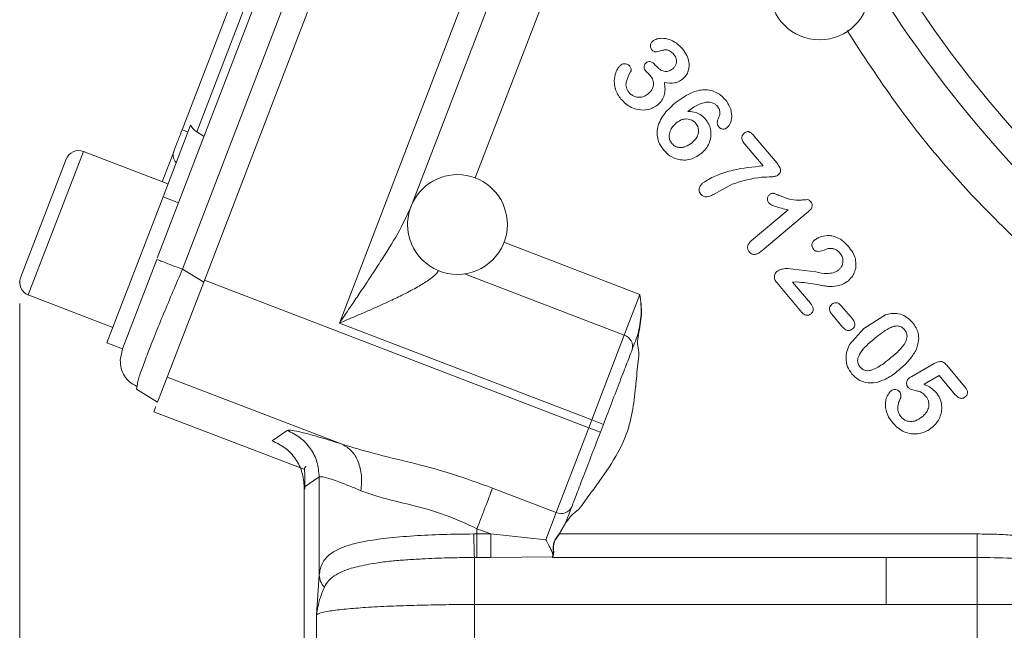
# Model space of a CAD drawing. Header units: inches. Extents: x 0.3 to 33.9, y 0.2 to 21.7.
# Tile 24 of 32: x 22.5 to 24.8, y 9 to 10.5. Entities that reach past the tile are written whole.
import ezdxf

# ---------------------------------------------------------------- set-up
doc = ezdxf.new("R2010")
doc.units = ezdxf.units.IN
doc.header["$MEASUREMENT"] = 0
doc.header["$PDSIZE"] = -1
doc.layers.add('SLD-0', color=7, linetype='Continuous', lineweight=15)
doc.styles.add('SLDTEXTSTYLE0', font='TXT', dxfattribs={"width": 0.75})
doc.dimstyles.new('SLDDIMSTYLE0', dxfattribs={"dimtxt": 0.25, "dimasz": 0.13, "dimexe": 0, "dimexo": 0.0625, "dimgap": 0.0625, "dimtad": 0, "dimtih": 1, "dimtoh": 1, "dimrnd": 1e-09, "dimzin": 12, "dimdsep": 46, "dimtxsty": 'SLDTEXTSTYLE0', "dimsah": 1, "dimcen": 0.09, "dimadec": 0, "dimazin": 3, "dimtfac": 1, "dimtofl": 0, "dimtmove": 0, "dimatfit": 3, "dimfxl": 1, "dimfrac": 2, "dimtolj": 1, "dimtzin": 12, "dimarcsym": 0})

# ---------------------------------------------------------------- blocks, each defined once
blk = doc.blocks.new('_D')
at = {"layer": 'SLD-0'}
for p, q in [((22.4592, 9.7837), (22.4592, 3.3353)), ((25.8195, 6.9982), (25.8195, 3.3353)), ((23.7526, 3.4971), (23.7018, 3.4971)), ((23.7018, 3.4971), (23.7018, 3.1003)), ((24.5261, 3.4971), (24.5769, 3.4971)), ((24.5769, 3.4971), (24.5769, 3.1003)), ((22.4592, 3.4603), (23.613, 3.4603)), ((25.8195, 3.4603), (24.6657, 3.4603)), ((23.7018, 3.1003), (23.7526, 3.1003)), ((24.5769, 3.1003), (24.5261, 3.1003))]:
    blk.add_line(p, q, dxfattribs=at)
for points in [[(22.4592, 3.4603), (22.5892, 3.4403), (22.5892, 3.4803)], [(25.8195, 3.4603), (25.6895, 3.4803), (25.6895, 3.4403)]]:
    blk.add_solid(points, dxfattribs=at)
at = {"layer": 'SLD-0', "char_height": 0.25, "attachment_point": 1, "style": 'SLDTEXTSTYLE0'}
for s, insert in [('3.36', (23.7145, 3.8702, 0.0039)), ('85.4', (23.8161, 3.4225, 0.0039))]:
    blk.add_mtext(s, dxfattribs=dict(at, insert=insert))

msp = doc.modelspace()

# ---------------------------------------------------------------- linework, layer by layer
at = {"color": 7, "linetype": 'Continuous', "lineweight": 15}
for p, q in [((22.7901, 9.8925), (23.3212, 11.2761)), ((22.8506, 9.8657), (23.3841, 11.2555)), ((22.9019, 9.8349), (23.4428, 11.2441)), ((23.2282, 9.7362), (23.7605, 11.1229)), ((22.8498, 10.2014), (23.1588, 11.0066)), ((22.885, 10.1963), (23.1884, 10.9869)), ((23.398, 10.0111), (23.7027, 10.805)), ((23.9879, 10.3572), (23.9913, 10.3533)), ((22.804, 10.0404), (22.8701, 10.2127)), ((22.8638, 10.1961), (22.8498, 10.2014)), ((22.9025, 10.1854), (22.885, 10.1963)), ((24.226, 10.1858), (24.2806, 10.1208)), ((24.247, 10.1143), (24.2031, 10.1666)), ((22.8158, 10.0712), (22.6123, 10.1493)), ((22.8018, 10.0765), (22.8295, 10.1486)), ((22.571, 10.1309), (22.4613, 9.8452)), ((24.1726, 10.0704), (24.1279, 10.0457)), ((22.6689, 9.6884), (22.804, 10.0404)), ((22.804, 10.0404), (22.8413, 10.026)), ((24.2186, 9.9339), (24.3075, 10.0085)), ((24.3565, 10.0044), (24.2447, 9.9106)), ((22.7062, 9.6741), (22.7889, 9.8894)), ((22.9019, 9.8349), (22.8506, 9.8657)), ((24.306, 9.8679), (24.3739, 9.8594)), ((22.9019, 9.8349), (22.791, 9.5462)), ((22.9036, 9.8393), (23.8278, 9.4845)), ((24.3401, 9.762), (24.2799, 9.8339)), ((24.3285, 9.8356), (24.3181, 9.8351)), ((24.3181, 9.8351), (24.3608, 9.7842)), ((22.4797, 9.8039), (22.6832, 9.7257)), ((23.9133, 9.7072), (23.9508, 9.8051)), ((24.4384, 9.7266), (24.4126, 9.7574)), ((24.436, 9.7771), (24.4619, 9.7463)), ((23.835, 9.5033), (23.2282, 9.7362)), ((24.4895, 9.7232), (24.5418, 9.7561)), ((24.4552, 9.6845), (24.4895, 9.7232)), ((22.6689, 9.6884), (22.7062, 9.6741)), ((23.835, 9.5033), (23.9133, 9.7072)), ((22.7011, 9.6474), (22.7063, 9.6741)), ((23.9484, 9.6663), (23.9481, 9.6578)), ((23.9481, 9.6578), (23.9444, 9.6244)), ((24.6045, 9.6077), (24.6582, 9.6387)), ((24.6886, 9.635), (24.7318, 9.5835)), ((22.8141, 9.6062), (23.2347, 9.4448)), ((24.6705, 9.61), (24.6342, 9.5889)), ((24.7094, 9.5637), (24.6705, 9.61)), ((22.7398, 9.577), (22.7421, 9.589)), ((22.791, 9.5462), (22.7398, 9.577)), ((22.7821, 9.5229), (22.7868, 9.5353)), ((22.7821, 9.5229), (23.1451, 9.3836)), ((23.8278, 9.4845), (23.835, 9.5033)), ((23.863, 9.4925), (23.835, 9.5033)), ((23.0666, 9.4532), (23.1026, 9.4779)), ((23.7495, 9.2806), (23.8278, 9.4845)), ((23.8278, 9.4845), (23.8558, 9.4738)), ((23.863, 9.4925), (23.8558, 9.4738)), ((23.8772, 9.3892), (23.8531, 9.355)), ((23.1435, 9.3413), (23.1795, 9.366)), ((23.1795, 9.366), (23.1795, 9.1294)), ((23.143, 9.3416), (23.143, 8.2608)), ((23.1435, 9.3413), (23.1435, 8.2647)), ((23.5966, 9.3393), (23.7495, 9.2806)), ((23.828, 9.3213), (23.8086, 9.2942)), ((23.8086, 9.2942), (23.803, 9.2874)), ((23.7244, 9.2151), (23.7495, 9.2806)), ((23.559, 9.2415), (23.5919, 9.2288)), ((23.559, 9.2415), (23.559, 9.2288)), ((23.7567, 9.2293), (23.7727, 9.2573)), ((23.7737, 9.2569), (23.7574, 9.2288)), ((23.559, 9.2288), (23.5515, 9.2288)), ((23.559, 9.2288), (23.5919, 9.2288)), ((23.5919, 9.2288), (23.7244, 9.2151)), ((23.7574, 9.2288), (24.7619, 9.2288)), ((23.5527, 9.1722), (23.559, 9.1722)), ((23.5919, 9.1722), (23.559, 9.1722)), ((23.5919, 9.1722), (23.7408, 9.1742)), ((23.7408, 9.1722), (23.7425, 9.1766)), ((23.7408, 9.1742), (23.7408, 9.1722)), ((24.7619, 9.1722), (23.7408, 9.1722)), ((23.7409, 9.1745), (23.7413, 9.1756)), ((23.7413, 9.1755), (23.7415, 9.1761)), ((23.1732, 9.0343), (23.1795, 9.1294)), ((23.5527, 9.0591), (24.7619, 9.0591)), ((23.5527, 8.2395), (23.5527, 9.0591)), ((24.7619, 8.2395), (24.7619, 9.0591)), ((23.1732, 8.2499), (23.1732, 9.0343))]:
    msp.add_line(p, q, dxfattribs=at)
at = {"color": 8, "linetype": 'Continuous', "lineweight": 15}
for p, q in [((23.7697, 10.6447), (23.555, 10.0855)), ((22.6123, 10.1493), (22.4797, 9.8039)), ((23.9508, 9.8051), (23.6235, 9.9307)), ((23.9133, 9.7072), (23.529, 9.8547)), ((24.5434, 9.0591), (24.5434, 9.1722))]:
    msp.add_line(p, q, dxfattribs=at)
at = {"color": 7, "linetype": 'Continuous', "lineweight": 15}
msp.add_circle((27.0695, 12.1533), 2.9563, dxfattribs=at)
for centre, radius, start, end in [((27.0695, 12.1533), 3.0148, 211.0232, 228.9899), ((24.3831, 10.5377), 0.12, 180, 0), ((22.6008, 10.1194), 0.032, 69, 159), ((22.8556, 10.1404), 0.0274, 162.5917, 222.2084), ((23.5121, 9.9735), 0.12, 0, 159.2706), ((23.5121, 9.9735), 0.12, 159.2706, 180), ((23.5121, 9.9735), 0.12, 180, 0), ((22.4912, 9.8337), 0.032, 159, 249), ((23.9048, 9.6802), 0.0283, 343.1171, 72.5963), ((23.7613, 9.3064), 0.0283, 245.4037, 334.8829)]:
    msp.add_arc(centre, radius, start, end, dxfattribs=at)
msp.add_ellipse((22.9079, 10.2358), major_axis=(0.0164, 0.0428), ratio=0.916331, start_param=2.44337, end_param=2.96706, dxfattribs=at)
for points, knots in [([(29.4396, 12.1533), (29.4396, 12.1527), (29.4396, 12.1469), (29.4395, 12.1254), (29.4387, 12.0786), (29.4354, 12.0041), (29.4289, 11.9249), (29.4204, 11.8513), (29.4118, 11.7905), (29.4017, 11.7303), (29.3901, 11.6705), (29.3758, 11.6058), (29.3583, 11.5365), (29.3393, 11.4701), (29.3184, 11.4041), (29.293, 11.3312), (29.2526, 11.228), (29.1986, 11.1093), (29.1348, 10.9892), (29.0742, 10.8883), (29.02, 10.8066), (28.9669, 10.7326), (28.9106, 10.66), (28.8502, 10.5884), (28.7942, 10.5271), (28.7477, 10.4793), (28.705, 10.4375), (28.6593, 10.3951), (28.603, 10.3458), (28.5408, 10.2949), (28.4803, 10.249), (28.4385, 10.2191), (28.4141, 10.2022), (28.4026, 10.1944), (28.3937, 10.1884), (28.3244, 10.1421), (28.2224, 10.0809), (28.1012, 10.0198), (28.0392, 9.9913), (28.008, 9.9776), (27.9923, 9.9709), (27.9844, 9.9676), (27.9804, 9.966), (27.9785, 9.9651), (27.9775, 9.9647), (27.977, 9.9645), (27.9767, 9.9644), (27.9766, 9.9644), (27.9766, 9.9643), (27.9765, 9.9643), (27.9765, 9.9643), (27.9765, 9.9643), (27.9765, 9.9643), (27.9765, 9.9643), (27.9765, 9.9643), (27.929, 9.9446), (27.8085, 9.8989), (27.6318, 9.8479), (27.4381, 9.8097), (27.2572, 9.7884), (27.0898, 9.7823), (26.9485, 9.7864), (26.8313, 9.7955), (26.7173, 9.81), (26.6125, 9.8283), (26.5108, 9.8506), (26.4061, 9.8781), (26.2876, 9.9155), (26.1657, 9.9616), (26.051, 10.0125), (25.953, 10.062), (25.8717, 10.1076), (25.8062, 10.1475), (25.7585, 10.1787), (25.7226, 10.2032), (25.6932, 10.224), (25.6626, 10.2464), (25.6309, 10.2704), (25.5982, 10.2961), (25.568, 10.3208), (25.5362, 10.3476), (25.5051, 10.3749), (25.4699, 10.4069), (25.4333, 10.4416), (25.3712, 10.5031), (25.2923, 10.5886), (25.2055, 10.6948), (25.1314, 10.796), (25.0636, 10.8987), (24.9988, 11.0085), (24.937, 11.1273), (24.8921, 11.2268), (24.86, 11.3061), (24.8377, 11.3651), (24.8136, 11.4351), (24.7903, 11.5107), (24.7707, 11.5834), (24.7587, 11.6333), (24.7523, 11.6623), (24.7493, 11.6759), (24.7471, 11.6864), (24.7375, 11.733), (24.7237, 11.8116), (24.7094, 11.927), (24.7011, 12.0397), (24.6985, 12.166), (24.7035, 12.2953), (24.7186, 12.449), (24.7457, 12.6113), (24.7876, 12.7802), (24.835, 12.9277), (24.8881, 13.0648), (24.9491, 13.1987), (25.022, 13.3356), (25.1029, 13.4668), (25.1863, 13.5849), (25.2828, 13.7063), (25.3773, 13.8105), (25.4691, 13.8996), (25.5395, 13.9625), (25.6094, 14.0202), (25.6813, 14.0747), (25.7616, 14.1307), (25.8519, 14.1878), (25.9505, 14.2431), (26.0563, 14.2956), (26.1842, 14.3512), (26.3397, 14.4069), (26.5202, 14.4561), (26.7044, 14.4913), (26.89, 14.5121), (27.069, 14.5187), (27.2493, 14.5127), (27.4341, 14.4928), (27.6226, 14.457), (27.8056, 14.4068), (27.953, 14.3533), (28.0676, 14.3034), (28.1504, 14.2632), (28.2294, 14.2208), (28.3086, 14.1741), (28.3909, 14.1206), (28.4806, 14.0565), (28.5716, 13.9842), (28.6615, 13.9049), (28.7558, 13.813), (28.8534, 13.7061), (28.9504, 13.5853), (29.0374, 13.4619), (29.1169, 13.3336), (29.1902, 13.1973), (29.2589, 13.0475), (29.3212, 12.8824), (29.3746, 12.6999), (29.4134, 12.5101), (29.4358, 12.3262), (29.4384, 12.2078), (29.4396, 12.1533)], [0, 0, 0, 0, 0.000119, 0.001163, 0.00435, 0.009551, 0.016209, 0.020369, 0.024495, 0.028588, 0.03267, 0.036787, 0.041963, 0.047069, 0.050725, 0.055915, 0.062639, 0.073073, 0.082211, 0.090055, 0.096783, 0.101985, 0.108441, 0.115297, 0.120886, 0.125168, 0.128752, 0.132941, 0.137735, 0.143839, 0.149148, 0.153055, 0.154207, 0.155142, 0.15586, 0.156363, 0.17196, 0.179802, 0.183734, 0.185703, 0.186688, 0.187181, 0.187427, 0.18755, 0.187612, 0.187643, 0.187658, 0.187666, 0.18767, 0.187672, 0.187673, 0.187673, 0.187673, 0.187673, 0.187674, 0.187674, 0.198047, 0.213652, 0.224703, 0.237839, 0.250349, 0.258441, 0.266345, 0.274063, 0.281594, 0.287795, 0.295071, 0.30342, 0.312844, 0.321339, 0.32872, 0.334988, 0.34014, 0.344178, 0.34648, 0.348906, 0.351456, 0.354128, 0.356925, 0.359844, 0.361989, 0.365313, 0.368184, 0.371578, 0.375497, 0.385808, 0.395024, 0.403146, 0.411093, 0.419856, 0.428851, 0.438078, 0.441865, 0.446107, 0.450805, 0.456779, 0.462077, 0.465979, 0.467131, 0.468066, 0.468786, 0.469291, 0.477664, 0.484877, 0.492732, 0.500461, 0.510336, 0.518807, 0.531614, 0.543478, 0.553885, 0.562839, 0.573114, 0.583539, 0.594118, 0.604183, 0.612676, 0.625387, 0.632522, 0.638483, 0.644407, 0.650798, 0.65668, 0.664143, 0.672343, 0.679475, 0.687966, 0.700451, 0.712765, 0.725645, 0.738245, 0.750398, 0.761744, 0.774608, 0.787852, 0.800402, 0.812831, 0.819461, 0.825602, 0.83139, 0.837537, 0.84414, 0.851191, 0.859759, 0.867567, 0.875371, 0.886317, 0.896726, 0.906602, 0.916745, 0.927148, 0.937813, 0.94996, 0.962715, 0.976106, 0.989011, 1, 1, 1, 1]), ([(23.9818, 10.4148), (23.9841, 10.4163), (23.9893, 10.4198), (24.0019, 10.4223), (24.0173, 10.4209), (24.0367, 10.4126), (24.0469, 10.4023), (24.0533, 10.3959)], [0, 0, 0, 0, 0.10142, 0.232787, 0.465497, 0.668795, 1, 1, 1, 1]), ([(23.979, 10.3947), (23.9782, 10.3959), (23.9765, 10.3985), (23.9759, 10.4034), (23.9766, 10.4081), (23.9789, 10.4121), (23.9808, 10.4138), (23.9818, 10.4148)], [0, 0, 0, 0, 0.194887, 0.399851, 0.654088, 0.819227, 1, 1, 1, 1]), ([(24.0533, 10.3959), (24.057, 10.3908), (24.0642, 10.3812), (24.0689, 10.3661), (24.0695, 10.3535), (24.0675, 10.3428), (24.0625, 10.3322), (24.0567, 10.3266), (24.0537, 10.3237)], [0, 0, 0, 0, 0.23292, 0.445073, 0.575609, 0.700529, 0.847836, 1, 1, 1, 1]), ([(23.9911, 10.3889), (23.9903, 10.3888), (23.9884, 10.3885), (23.9853, 10.3895), (23.982, 10.3915), (23.98, 10.3936), (23.979, 10.3947)], [0, 0, 0, 0, 0.1855246, 0.3866499, 0.6739431, 1, 1, 1, 1]), ([(24.0324, 10.3829), (24.03, 10.3855), (24.0262, 10.3896), (24.0193, 10.393), (24.0153, 10.3937), (24.0131, 10.3937), (24.0128, 10.3937), (24.0121, 10.3937), (24.0107, 10.3936), (24.0075, 10.3932), (24.0007, 10.3918), (23.995, 10.3901), (23.9911, 10.3889)], [0, 0, 0, 0, 0.23155, 0.366732, 0.495774, 0.50165, 0.507621, 0.519852, 0.545489, 0.601575, 0.733684, 1, 1, 1, 1]), ([(24.0302, 10.3484), (24.0319, 10.3501), (24.0352, 10.3533), (24.038, 10.3596), (24.0391, 10.3659), (24.0385, 10.3719), (24.0362, 10.3778), (24.0337, 10.3812), (24.0324, 10.3829)], [0, 0, 0, 0, 0.184075, 0.362639, 0.520661, 0.672527, 0.829006, 1, 1, 1, 1]), ([(23.9052, 10.2753), (23.9024, 10.279), (23.8969, 10.2862), (23.8934, 10.2947), (23.8921, 10.2988), (23.8921, 10.2988), (23.8921, 10.2988), (23.8921, 10.2989), (23.8921, 10.2989), (23.8921, 10.2989), (23.8921, 10.2989), (23.8921, 10.2989), (23.8921, 10.299), (23.892, 10.2992), (23.8919, 10.2996), (23.8917, 10.3003), (23.8913, 10.3018), (23.8906, 10.3047), (23.8895, 10.3105), (23.8887, 10.3222), (23.8914, 10.3365), (23.8971, 10.3491), (23.9019, 10.3544), (23.9036, 10.3563)], [0, 0, 0, 0, 0.158114, 0.306578, 0.306586, 0.306593, 0.306608, 0.306637, 0.306695, 0.306812, 0.307046, 0.307514, 0.30845, 0.31032, 0.314056, 0.321508, 0.336339, 0.365724, 0.42352, 0.53637, 0.760924, 0.9107, 1, 1, 1, 1]), ([(23.9269, 10.3541), (23.9257, 10.3552), (23.9236, 10.3575), (23.9188, 10.3599), (23.9135, 10.3607), (23.908, 10.3595), (23.9051, 10.3574), (23.9036, 10.3563)], [0, 0, 0, 0, 0.186259, 0.360507, 0.600163, 0.790507, 1, 1, 1, 1]), ([(23.9269, 10.3541), (23.9275, 10.3532), (23.9287, 10.3515), (23.9297, 10.3481), (23.93, 10.345), (23.9294, 10.3425), (23.9288, 10.3414), (23.9285, 10.3409)], [0, 0, 0, 0, 0.223462, 0.452536, 0.740364, 0.87133, 1, 1, 1, 1]), ([(23.9651, 10.3427), (23.9637, 10.3447), (23.9616, 10.3476), (23.9607, 10.3521), (23.9609, 10.3555), (23.9625, 10.3593), (23.9647, 10.3614), (23.9658, 10.3625)], [0, 0, 0, 0, 0.327446, 0.467464, 0.602518, 0.79058, 1, 1, 1, 1]), ([(23.9658, 10.3625), (23.9671, 10.3634), (23.9696, 10.3651), (23.9739, 10.3657), (23.9775, 10.3651), (23.9827, 10.3629), (23.9857, 10.3596), (23.9879, 10.3572)], [0, 0, 0, 0, 0.183693, 0.35443, 0.485889, 0.619687, 1, 1, 1, 1]), ([(23.9913, 10.3533), (23.9943, 10.3502), (23.9988, 10.3458), (24.0065, 10.3427), (24.0118, 10.3416), (24.0168, 10.3418), (24.0232, 10.3434), (24.0273, 10.3463), (24.0302, 10.3484)], [0, 0, 0, 0, 0.290216, 0.425829, 0.554297, 0.659058, 0.765414, 1, 1, 1, 1]), ([(23.9285, 10.3409), (23.9243, 10.3328), (23.919, 10.3228), (23.9169, 10.3094), (23.9179, 10.3028), (23.9205, 10.2966), (23.9232, 10.2931), (23.9246, 10.2912)], [0, 0, 0, 0, 0.502533, 0.626827, 0.750153, 0.869077, 1, 1, 1, 1]), ([(23.9754, 10.332), (23.974, 10.3335), (23.9721, 10.3357), (23.9697, 10.338), (23.9676, 10.34), (23.9662, 10.3415), (23.9651, 10.3427)], [0, 0, 0, 0, 0.40881, 0.585297, 0.675643, 1, 1, 1, 1]), ([(23.9707, 10.2879), (23.9739, 10.291), (23.9786, 10.2955), (23.9823, 10.3032), (23.9836, 10.3089), (23.9836, 10.3149), (23.9818, 10.3231), (23.978, 10.3284), (23.9754, 10.332)], [0, 0, 0, 0, 0.266547, 0.385146, 0.500089, 0.617652, 0.73657, 1, 1, 1, 1]), ([(24.0097, 10.3148), (24.0105, 10.3095), (24.012, 10.2994), (24.01, 10.2847), (24.0043, 10.2718), (23.9977, 10.2654), (23.9944, 10.2622)], [0, 0, 0, 0, 0.279769, 0.527163, 0.760161, 1, 1, 1, 1]), ([(24.0537, 10.3237), (24.0503, 10.3212), (24.0444, 10.3168), (24.0292, 10.3123), (24.0179, 10.3138), (24.0097, 10.3148)], [0, 0, 0, 0, 0.273701, 0.471636, 1, 1, 1, 1]), ([(23.9246, 10.2912), (23.9267, 10.2891), (23.9307, 10.2849), (23.9392, 10.2809), (23.9493, 10.2792), (23.9608, 10.281), (23.9674, 10.2856), (23.9707, 10.2879)], [0, 0, 0, 0, 0.169352, 0.339697, 0.536422, 0.765119, 1, 1, 1, 1]), ([(24.0338, 10.2643), (24.0459, 10.2734), (24.0664, 10.2889), (24.0966, 10.2981), (24.1176, 10.2975), (24.1324, 10.2929), (24.1457, 10.2848), (24.1528, 10.2772), (24.1565, 10.2733)], [0, 0, 0, 0, 0.326112, 0.552848, 0.666467, 0.776248, 0.883847, 1, 1, 1, 1]), ([(23.9944, 10.2622), (23.9907, 10.2595), (23.9834, 10.2541), (23.9674, 10.2487), (23.9488, 10.2484), (23.9307, 10.2545), (23.9164, 10.2634), (23.909, 10.2713), (23.9052, 10.2753)], [0, 0, 0, 0, 0.135402, 0.27064, 0.499547, 0.677854, 0.834903, 1, 1, 1, 1]), ([(24.0081, 10.1527), (24.0034, 10.1592), (23.9958, 10.17), (23.9916, 10.188), (23.9923, 10.2045), (23.9978, 10.2212), (24.0105, 10.2428), (24.0244, 10.2557), (24.0338, 10.2643)], [0, 0, 0, 0, 0.184889, 0.3032636, 0.4216413, 0.5638284, 0.7073023, 1, 1, 1, 1]), ([(24.1103, 10.268), (24.1038, 10.2662), (24.0877, 10.2617), (24.0743, 10.2516), (24.0664, 10.2456)], [0, 0, 0, 0, 0.405495, 1, 1, 1, 1]), ([(24.1372, 10.2585), (24.1355, 10.2602), (24.1319, 10.2636), (24.1251, 10.2666), (24.1178, 10.2683), (24.1128, 10.2681), (24.1103, 10.268)], [0, 0, 0, 0, 0.242754, 0.49871, 0.745763, 1, 1, 1, 1]), ([(24.1397, 10.229), (24.1406, 10.231), (24.1424, 10.2347), (24.1436, 10.242), (24.1426, 10.2506), (24.139, 10.2558), (24.1372, 10.2585)], [0, 0, 0, 0, 0.2016487, 0.3971386, 0.6961227, 1, 1, 1, 1]), ([(24.1565, 10.2733), (24.1605, 10.2677), (24.1689, 10.2561), (24.1724, 10.2384), (24.171, 10.2249), (24.1683, 10.217), (24.1647, 10.2106), (24.1617, 10.2076), (24.1602, 10.2062)], [0, 0, 0, 0, 0.27897, 0.579065, 0.704759, 0.829704, 0.918115, 1, 1, 1, 1]), ([(24.0664, 10.2456), (24.0731, 10.2451), (24.0843, 10.2443), (24.0989, 10.2369), (24.1053, 10.2301), (24.1087, 10.2266)], [0, 0, 0, 0, 0.41651, 0.700386, 1, 1, 1, 1]), ([(24.0278, 10.1682), (24.026, 10.1708), (24.0225, 10.1758), (24.0207, 10.1866), (24.023, 10.198), (24.0292, 10.2094), (24.0353, 10.2151), (24.0384, 10.2181)], [0, 0, 0, 0, 0.1635147, 0.3240953, 0.5594981, 0.7698246, 1, 1, 1, 1]), ([(24.0384, 10.2181), (24.0427, 10.2211), (24.0491, 10.2256), (24.0594, 10.2276), (24.0685, 10.2273), (24.0779, 10.2241), (24.083, 10.2191), (24.0853, 10.2169)], [0, 0, 0, 0, 0.295599, 0.445759, 0.593209, 0.815546, 1, 1, 1, 1]), ([(24.0853, 10.2169), (24.0865, 10.2152), (24.0889, 10.212), (24.0913, 10.2056), (24.0923, 10.1981), (24.0905, 10.1887), (24.0853, 10.1787), (24.0793, 10.1731), (24.0761, 10.1701)], [0, 0, 0, 0, 0.113763, 0.225391, 0.378926, 0.537674, 0.754711, 1, 1, 1, 1]), ([(24.1087, 10.2266), (24.1114, 10.2229), (24.1168, 10.2156), (24.1217, 10.201), (24.1222, 10.1849), (24.1175, 10.1689), (24.1098, 10.1552), (24.1022, 10.1479), (24.0983, 10.1443)], [0, 0, 0, 0, 0.148737, 0.292347, 0.495715, 0.660379, 0.828536, 1, 1, 1, 1]), ([(24.1407, 10.2081), (24.1399, 10.2093), (24.1382, 10.2117), (24.1367, 10.2167), (24.1367, 10.2228), (24.1387, 10.2269), (24.1397, 10.229)], [0, 0, 0, 0, 0.194846, 0.390507, 0.687745, 1, 1, 1, 1]), ([(24.1407, 10.2081), (24.1415, 10.2073), (24.1431, 10.2057), (24.146, 10.204), (24.1492, 10.2031), (24.1529, 10.203), (24.1568, 10.2038), (24.1591, 10.2054), (24.1602, 10.2062)], [0, 0, 0, 0, 0.158927, 0.308763, 0.458555, 0.617357, 0.808469, 1, 1, 1, 1]), ([(24.2031, 10.1666), (24.2009, 10.1694), (24.1978, 10.1734), (24.1959, 10.1795), (24.1957, 10.1831), (24.1964, 10.1861), (24.1981, 10.1896), (24.2003, 10.1917), (24.2018, 10.1932)], [0, 0, 0, 0, 0.352356, 0.492578, 0.617429, 0.705155, 0.795778, 1, 1, 1, 1]), ([(24.2018, 10.1932), (24.203, 10.1941), (24.2054, 10.1959), (24.2089, 10.197), (24.2116, 10.197), (24.2135, 10.1964), (24.2151, 10.1956), (24.2171, 10.1944), (24.2211, 10.1914), (24.224, 10.1881), (24.226, 10.1858)], [0, 0, 0, 0, 0.162984, 0.296343, 0.369407, 0.442186, 0.495777, 0.553417, 0.682166, 1, 1, 1, 1]), ([(24.0761, 10.1701), (24.0712, 10.1665), (24.0641, 10.1613), (24.053, 10.1587), (24.0444, 10.1586), (24.0351, 10.1611), (24.0302, 10.1658), (24.0278, 10.1682)], [0, 0, 0, 0, 0.333781, 0.482228, 0.627204, 0.812705, 1, 1, 1, 1]), ([(24.0983, 10.1443), (24.0913, 10.1395), (24.0798, 10.1315), (24.0604, 10.1279), (24.0418, 10.1294), (24.0229, 10.1374), (24.0129, 10.1478), (24.0081, 10.1527)], [0, 0, 0, 0, 0.247997, 0.411942, 0.572253, 0.799425, 1, 1, 1, 1]), ([(24.1024, 10.0736), (24.1081, 10.0774), (24.1187, 10.0845), (24.143, 10.0948), (24.1847, 10.1087), (24.2227, 10.1121), (24.247, 10.1143)], [0, 0, 0, 0, 0.135828, 0.250273, 0.520817, 1, 1, 1, 1]), ([(24.2806, 10.1208), (24.2832, 10.1175), (24.2868, 10.1129), (24.2891, 10.1061), (24.2892, 10.1023), (24.2883, 10.0993), (24.2865, 10.0959), (24.2843, 10.0939), (24.2828, 10.0924)], [0, 0, 0, 0, 0.383549, 0.527671, 0.650129, 0.728408, 0.810961, 1, 1, 1, 1]), ([(24.2828, 10.0924), (24.2819, 10.0918), (24.2799, 10.0905), (24.2749, 10.089), (24.2626, 10.0876), (24.2272, 10.0877), (24.1959, 10.0778), (24.1726, 10.0704)], [0, 0, 0, 0, 0.028645, 0.063717, 0.137778, 0.35762, 1, 1, 1, 1]), ([(24.097, 10.0468), (24.096, 10.0482), (24.094, 10.0509), (24.0928, 10.0557), (24.093, 10.0602), (24.0946, 10.0648), (24.0978, 10.0694), (24.1008, 10.0721), (24.1024, 10.0736)], [0, 0, 0, 0, 0.1690122, 0.3247419, 0.4642273, 0.6078522, 0.7887734, 1, 1, 1, 1]), ([(24.1279, 10.0457), (24.1249, 10.0442), (24.1197, 10.0416), (24.1127, 10.0398), (24.1075, 10.0401), (24.1036, 10.0413), (24.1, 10.0436), (24.098, 10.0457), (24.097, 10.0468)], [0, 0, 0, 0, 0.293474, 0.5125859, 0.6310647, 0.7470372, 0.867838, 1, 1, 1, 1]), ([(24.2604, 10.0259), (24.2595, 10.0271), (24.2579, 10.0296), (24.2574, 10.0338), (24.2577, 10.0374), (24.2587, 10.0404), (24.2602, 10.0432), (24.2617, 10.0446), (24.2625, 10.0454)], [0, 0, 0, 0, 0.204238, 0.411845, 0.566448, 0.711302, 0.853366, 1, 1, 1, 1]), ([(24.2625, 10.0454), (24.2634, 10.0461), (24.2652, 10.0474), (24.2683, 10.0486), (24.2706, 10.0487), (24.2719, 10.0485), (24.2723, 10.0484), (24.2731, 10.0483), (24.275, 10.0477), (24.2801, 10.046), (24.2845, 10.044), (24.2878, 10.0425)], [0, 0, 0, 0, 0.127788, 0.239602, 0.364013, 0.374775, 0.3861, 0.410456, 0.4661, 0.605655, 1, 1, 1, 1]), ([(24.2878, 10.0425), (24.2963, 10.039), (24.3127, 10.0322), (24.3344, 10.032), (24.3484, 10.0328), (24.3554, 10.0338), (24.3594, 10.0312), (24.3611, 10.0294), (24.362, 10.0284)], [0, 0, 0, 0, 0.353117, 0.686285, 0.820287, 0.905912, 0.946292, 1, 1, 1, 1]), ([(24.3075, 10.0085), (24.2969, 10.011), (24.2828, 10.0144), (24.2668, 10.0205), (24.2622, 10.0243), (24.2604, 10.0259)], [0, 0, 0, 0, 0.64904, 0.859477, 1, 1, 1, 1]), ([(24.3565, 10.0044), (24.3588, 10.0065), (24.362, 10.0096), (24.3645, 10.0147), (24.3653, 10.0181), (24.3653, 10.0211), (24.3646, 10.0246), (24.363, 10.0269), (24.362, 10.0284)], [0, 0, 0, 0, 0.333537, 0.476622, 0.611628, 0.707203, 0.801189, 1, 1, 1, 1]), ([(23.2282, 9.7362), (23.238, 9.7507), (23.2548, 9.7755), (23.2802, 9.8134), (23.3032, 9.8478), (23.3338, 9.895), (23.3684, 9.9489), (23.3886, 9.9914), (23.398, 10.0111)], [0, 0, 0, 0, 0.158564, 0.270482, 0.413182, 0.535109, 0.784593, 1, 1, 1, 1]), ([(24.3706, 9.9358), (24.3731, 9.9376), (24.3784, 9.9414), (24.3904, 9.946), (24.4044, 9.9476), (24.4198, 9.9446), (24.4365, 9.9372), (24.4462, 9.9272), (24.4522, 9.9209)], [0, 0, 0, 0, 0.101312, 0.210673, 0.416425, 0.549962, 0.719861, 1, 1, 1, 1]), ([(24.2139, 9.9074), (24.2126, 9.9093), (24.2106, 9.9121), (24.2097, 9.9165), (24.2097, 9.9199), (24.2105, 9.9236), (24.2131, 9.9287), (24.2164, 9.9318), (24.2186, 9.9339)], [0, 0, 0, 0, 0.225726, 0.330272, 0.435106, 0.564462, 0.698481, 1, 1, 1, 1]), ([(24.368, 9.9143), (24.3671, 9.9156), (24.3653, 9.9181), (24.3643, 9.9223), (24.3644, 9.9262), (24.3656, 9.9297), (24.3676, 9.933), (24.3696, 9.9348), (24.3706, 9.9358)], [0, 0, 0, 0, 0.193869, 0.375874, 0.525432, 0.672743, 0.828004, 1, 1, 1, 1]), ([(24.2447, 9.9106), (24.2421, 9.9085), (24.2373, 9.9048), (24.2303, 9.9018), (24.2248, 9.9013), (24.2206, 9.9022), (24.2169, 9.9043), (24.2149, 9.9063), (24.2139, 9.9074)], [0, 0, 0, 0, 0.2900895, 0.5157685, 0.6414947, 0.7570354, 0.8723013, 1, 1, 1, 1]), ([(24.4039, 9.9156), (24.3972, 9.9131), (24.3884, 9.9098), (24.378, 9.9085), (24.3739, 9.9096), (24.3708, 9.9114), (24.369, 9.9133), (24.368, 9.9143)], [0, 0, 0, 0, 0.559666, 0.727395, 0.794094, 0.890971, 1, 1, 1, 1]), ([(24.4039, 9.9156), (24.4066, 9.9158), (24.4119, 9.9161), (24.4195, 9.9143), (24.4265, 9.9106), (24.4301, 9.9068), (24.4319, 9.9049)], [0, 0, 0, 0, 0.260798, 0.501148, 0.741783, 1, 1, 1, 1]), ([(24.4319, 9.9049), (24.4339, 9.9022), (24.4376, 9.8969), (24.4394, 9.8884), (24.4391, 9.881), (24.4372, 9.8749), (24.4339, 9.8692), (24.4307, 9.8661), (24.429, 9.8645)], [0, 0, 0, 0, 0.218405, 0.428323, 0.565297, 0.704106, 0.848883, 1, 1, 1, 1]), ([(24.4522, 9.9209), (24.4559, 9.9161), (24.463, 9.9071), (24.4671, 9.8965), (24.469, 9.8915)], [0, 0, 0, 0, 0.531669, 1, 1, 1, 1]), ([(24.469, 9.8915), (24.47, 9.8849), (24.4717, 9.8734), (24.4672, 9.8582), (24.4609, 9.8467), (24.455, 9.8411), (24.4521, 9.8382)], [0, 0, 0, 0, 0.336198, 0.586627, 0.79411, 1, 1, 1, 1]), ([(24.2799, 9.8339), (24.2787, 9.8355), (24.2764, 9.8385), (24.2743, 9.844), (24.2742, 9.85), (24.276, 9.8561), (24.279, 9.8592), (24.2805, 9.8607)], [0, 0, 0, 0, 0.202475, 0.380629, 0.578568, 0.790776, 1, 1, 1, 1]), ([(24.2805, 9.8607), (24.2822, 9.8618), (24.2863, 9.8644), (24.295, 9.867), (24.3019, 9.8676), (24.306, 9.8679)], [0, 0, 0, 0, 0.2313574, 0.5387838, 1, 1, 1, 1]), ([(24.429, 9.8645), (24.427, 9.8631), (24.4228, 9.86), (24.4134, 9.8566), (24.3967, 9.8544), (24.3829, 9.8574), (24.3739, 9.8594)], [0, 0, 0, 0, 0.1302355, 0.2698339, 0.5201821, 1, 1, 1, 1]), ([(24.4521, 9.8382), (24.4479, 9.8352), (24.4395, 9.8291), (24.4228, 9.8248), (24.4068, 9.8239), (24.3894, 9.8265), (24.3643, 9.8313), (24.343, 9.8338), (24.3285, 9.8356)], [0, 0, 0, 0, 0.121564, 0.242412, 0.39884, 0.494383, 0.656652, 1, 1, 1, 1]), ([(23.9461, 9.709), (23.9495, 9.7249), (23.9562, 9.7566), (23.9526, 9.7889), (23.9508, 9.8051)], [0, 0, 0, 0, 0.498101, 1, 1, 1, 1]), ([(23.9508, 9.8051), (23.9529, 9.7889), (23.957, 9.7565), (23.9504, 9.7246), (23.9471, 9.7087)], [0, 0, 0, 0, 0.500459, 1, 1, 1, 1]), ([(24.3608, 9.7842), (24.3624, 9.7821), (24.3654, 9.7782), (24.3675, 9.7724), (24.3676, 9.7679), (24.3668, 9.7644), (24.365, 9.7613), (24.3633, 9.7596), (24.3623, 9.7587)], [0, 0, 0, 0, 0.279545, 0.504204, 0.629806, 0.748599, 0.869235, 1, 1, 1, 1]), ([(24.4126, 9.7574), (24.4107, 9.7599), (24.408, 9.7635), (24.4068, 9.7692), (24.407, 9.7735), (24.4086, 9.778), (24.411, 9.7803), (24.4123, 9.7816)], [0, 0, 0, 0, 0.342499, 0.4885, 0.628371, 0.809137, 1, 1, 1, 1]), ([(24.4123, 9.7816), (24.4138, 9.7827), (24.4168, 9.7848), (24.4218, 9.7855), (24.4258, 9.7848), (24.4309, 9.7826), (24.4339, 9.7794), (24.436, 9.7771)], [0, 0, 0, 0, 0.207215, 0.40045, 0.528208, 0.657368, 1, 1, 1, 1]), ([(24.3623, 9.7587), (24.3612, 9.7579), (24.3589, 9.7562), (24.3545, 9.755), (24.3496, 9.7551), (24.3444, 9.7575), (24.3416, 9.7605), (24.3401, 9.762)], [0, 0, 0, 0, 0.1725255, 0.337095, 0.5283527, 0.7436995, 1, 1, 1, 1]), ([(24.5418, 9.7561), (24.5478, 9.7576), (24.5595, 9.7606), (24.5775, 9.7583), (24.5939, 9.7506), (24.6022, 9.7419), (24.6066, 9.7374)], [0, 0, 0, 0, 0.259674, 0.499599, 0.740044, 1, 1, 1, 1]), ([(24.4619, 9.7463), (24.4631, 9.7447), (24.4653, 9.7419), (24.4675, 9.7369), (24.468, 9.7316), (24.4662, 9.7261), (24.4636, 9.7234), (24.4622, 9.7221)], [0, 0, 0, 0, 0.211914, 0.390583, 0.590124, 0.789394, 1, 1, 1, 1]), ([(24.6066, 9.7374), (24.6096, 9.7333), (24.6154, 9.7256), (24.6207, 9.7112), (24.6225, 9.692), (24.6174, 9.6786), (24.6143, 9.6704)], [0, 0, 0, 0, 0.210064, 0.40673, 0.636388, 1, 1, 1, 1]), ([(23.9471, 9.7087), (23.9469, 9.7087), (23.9468, 9.7088), (23.9465, 9.7089), (23.9464, 9.7089), (23.9463, 9.709), (23.9461, 9.709), (23.9461, 9.709), (23.9461, 9.709)], [0, 0, 0, 0, 0.2394487, 0.3683554, 0.5, 0.6316446, 0.7605513, 1, 1, 1, 1]), ([(24.4622, 9.7221), (24.4607, 9.721), (24.4579, 9.719), (24.4532, 9.7182), (24.4493, 9.7186), (24.4439, 9.7207), (24.4408, 9.724), (24.4384, 9.7266)], [0, 0, 0, 0, 0.196222, 0.379697, 0.503554, 0.628288, 1, 1, 1, 1]), ([(24.5148, 9.6988), (24.5261, 9.708), (24.5402, 9.7194), (24.5597, 9.7281), (24.5683, 9.7297), (24.5748, 9.7288), (24.5811, 9.7265), (24.5846, 9.7229), (24.5871, 9.7204)], [0, 0, 0, 0, 0.517491, 0.644361, 0.763599, 0.821417, 0.878289, 1, 1, 1, 1]), ([(24.5871, 9.7204), (24.589, 9.7178), (24.5917, 9.714), (24.5933, 9.708), (24.5935, 9.7029), (24.5923, 9.6969), (24.5833, 9.677), (24.5679, 9.6643), (24.5545, 9.6531)], [0, 0, 0, 0, 0.115601, 0.168528, 0.220888, 0.298191, 0.38732, 1, 1, 1, 1]), ([(23.9471, 9.7087), (23.946, 9.7014), (23.944, 9.6872), (23.9469, 9.6732), (23.9484, 9.6663)], [0, 0, 0, 0, 0.509647, 1, 1, 1, 1]), ([(24.4803, 9.6305), (24.4784, 9.6332), (24.4756, 9.6372), (24.4744, 9.6435), (24.4745, 9.6489), (24.4761, 9.6552), (24.4861, 9.6749), (24.5015, 9.6877), (24.5148, 9.6988)], [0, 0, 0, 0, 0.115506, 0.169493, 0.224144, 0.3052, 0.39852, 1, 1, 1, 1]), ([(23.863, 9.4925), (23.8699, 9.5104), (23.8838, 9.5468), (23.9034, 9.5977), (23.9204, 9.642), (23.9281, 9.6621), (23.9319, 9.672)], [0, 0, 0, 0, 0.245536, 0.5, 0.754464, 1, 1, 1, 1]), ([(24.4608, 9.6137), (24.4568, 9.6193), (24.449, 9.6306), (24.4459, 9.6501), (24.4479, 9.6686), (24.4527, 9.6791), (24.4552, 9.6845)], [0, 0, 0, 0, 0.271533, 0.541054, 0.764612, 1, 1, 1, 1]), ([(24.6143, 9.6704), (24.6097, 9.6628), (24.5991, 9.6455), (24.5837, 9.6322), (24.575, 9.6247)], [0, 0, 0, 0, 0.435517, 1, 1, 1, 1]), ([(22.701, 9.6475), (22.7014, 9.6406), (22.7022, 9.6267), (22.7104, 9.6086), (22.7228, 9.5936), (22.7343, 9.5875), (22.74, 9.5844)], [0, 0, 0, 0, 0.24674, 0.496303, 0.747818, 1, 1, 1, 1]), ([(24.5545, 9.6531), (24.5488, 9.6484), (24.5349, 9.6372), (24.5173, 9.6254), (24.502, 9.6216), (24.4941, 9.6215), (24.4864, 9.6243), (24.4824, 9.6284), (24.4803, 9.6305)], [0, 0, 0, 0, 0.258456, 0.625206, 0.721642, 0.804167, 0.897731, 1, 1, 1, 1]), ([(24.6582, 9.6387), (24.6606, 9.64), (24.6648, 9.6423), (24.6712, 9.6441), (24.6766, 9.6438), (24.6829, 9.6412), (24.6863, 9.6375), (24.6886, 9.635)], [0, 0, 0, 0, 0.234503, 0.424999, 0.564143, 0.705534, 1, 1, 1, 1]), ([(23.9444, 9.6244), (23.9435, 9.6148), (23.9424, 9.6026), (23.9412, 9.5899), (23.9409, 9.5867), (23.9408, 9.5858), (23.9408, 9.5856), (23.9408, 9.5855), (23.9408, 9.5855), (23.9408, 9.5855), (23.9408, 9.5855), (23.9408, 9.5855), (23.9407, 9.5845), (23.9406, 9.5836), (23.9405, 9.5826)], [0, 0, 0, 0, 0.6920592, 0.8710568, 0.9136446, 0.9253804, 0.9291885, 0.9306015, 0.9311725, 0.9314139, 0.9315182, 0.9315637, 0.9315993, 1, 1, 1, 1]), ([(24.575, 9.6247), (24.5666, 9.6177), (24.5498, 9.6036), (24.5291, 9.5966), (24.5188, 9.5931)], [0, 0, 0, 0, 0.503045, 1, 1, 1, 1]), ([(24.5188, 9.5931), (24.5104, 9.5925), (24.4954, 9.5914), (24.4748, 9.5997), (24.4655, 9.609), (24.4608, 9.6137)], [0, 0, 0, 0, 0.3898397, 0.6917125, 1, 1, 1, 1]), ([(24.596, 9.5815), (24.5949, 9.583), (24.5927, 9.5862), (24.592, 9.5922), (24.5928, 9.5973), (24.5949, 9.601), (24.5963, 9.6024), (24.597, 9.6031)], [0, 0, 0, 0, 0.236677, 0.475461, 0.748137, 0.873577, 1, 1, 1, 1]), ([(24.597, 9.6031), (24.5971, 9.6032), (24.5973, 9.6034), (24.5981, 9.6038), (24.6005, 9.6053), (24.6028, 9.6067), (24.6045, 9.6077)], [0, 0, 0, 0, 0.0369368, 0.0989878, 0.298586, 1, 1, 1, 1]), ([(23.9405, 9.5826), (23.9382, 9.5623), (23.9335, 9.5213), (23.9161, 9.4543), (23.8912, 9.4127), (23.8772, 9.3892)], [0, 0, 0, 0, 0.298061, 0.602488, 1, 1, 1, 1]), ([(24.5597, 9.4953), (24.5559, 9.5003), (24.5486, 9.5098), (24.5424, 9.5256), (24.541, 9.5394), (24.5423, 9.5523), (24.5466, 9.564), (24.5523, 9.5705), (24.555, 9.5736)], [0, 0, 0, 0, 0.220766, 0.410738, 0.579411, 0.700331, 0.85842, 1, 1, 1, 1]), ([(24.5751, 9.5715), (24.5742, 9.5724), (24.5725, 9.5741), (24.5686, 9.5762), (24.5639, 9.5768), (24.5588, 9.5762), (24.5562, 9.5745), (24.555, 9.5736)], [0, 0, 0, 0, 0.169265, 0.329746, 0.584665, 0.799584, 1, 1, 1, 1]), ([(24.5758, 9.5513), (24.5767, 9.5531), (24.5782, 9.5564), (24.579, 9.5617), (24.5782, 9.567), (24.5761, 9.57), (24.5751, 9.5715)], [0, 0, 0, 0, 0.269873, 0.503674, 0.74621, 1, 1, 1, 1]), ([(24.6384, 9.56), (24.6366, 9.5621), (24.6334, 9.5656), (24.6292, 9.569), (24.6264, 9.5702), (24.624, 9.5711), (24.6188, 9.5726), (24.6099, 9.5747), (24.6009, 9.5768), (24.5969, 9.5806), (24.596, 9.5815)], [0, 0, 0, 0, 0.171811, 0.295448, 0.324172, 0.360216, 0.4546, 0.660173, 0.924076, 1, 1, 1, 1]), ([(24.6342, 9.5889), (24.64, 9.5864), (24.6508, 9.5817), (24.6591, 9.5734), (24.663, 9.5696)], [0, 0, 0, 0, 0.536598, 1, 1, 1, 1]), ([(24.663, 9.5696), (24.6665, 9.5648), (24.6733, 9.5551), (24.6771, 9.5386), (24.6767, 9.523), (24.6725, 9.509), (24.6653, 9.4961), (24.6582, 9.4894), (24.6546, 9.4859)], [0, 0, 0, 0, 0.1896329, 0.3772247, 0.5316773, 0.6864308, 0.8414319, 1, 1, 1, 1]), ([(24.7318, 9.5835), (24.7335, 9.5814), (24.7364, 9.5776), (24.7385, 9.5719), (24.7386, 9.5675), (24.7376, 9.5642), (24.7358, 9.5611), (24.7339, 9.5594), (24.733, 9.5585)], [0, 0, 0, 0, 0.282934, 0.50493, 0.623902, 0.74031, 0.863108, 1, 1, 1, 1]), ([(24.5788, 9.5105), (24.5765, 9.5138), (24.5719, 9.5205), (24.5706, 9.5319), (24.5721, 9.5423), (24.5745, 9.5482), (24.5758, 9.5513)], [0, 0, 0, 0, 0.275975, 0.555787, 0.769362, 1, 1, 1, 1]), ([(24.6384, 9.56), (24.6399, 9.558), (24.6428, 9.554), (24.6457, 9.5463), (24.6464, 9.5366), (24.6432, 9.5266), (24.6374, 9.5177), (24.6325, 9.5132), (24.6298, 9.5108)], [0, 0, 0, 0, 0.133197, 0.26089, 0.437889, 0.641563, 0.810594, 1, 1, 1, 1]), ([(24.733, 9.5585), (24.7316, 9.5575), (24.729, 9.5557), (24.7245, 9.5549), (24.7205, 9.5555), (24.715, 9.5577), (24.7117, 9.5612), (24.7094, 9.5637)], [0, 0, 0, 0, 0.183279, 0.351291, 0.487715, 0.626452, 1, 1, 1, 1]), ([(24.6298, 9.5108), (24.6246, 9.5071), (24.6164, 9.5013), (24.6024, 9.4988), (24.5923, 9.5004), (24.5841, 9.5048), (24.5806, 9.5085), (24.5788, 9.5105)], [0, 0, 0, 0, 0.333094, 0.522804, 0.73003, 0.861694, 1, 1, 1, 1]), ([(23.1026, 9.4779), (23.1055, 9.4784), (23.1114, 9.4794), (23.1393, 9.4733), (23.1794, 9.4623), (23.2163, 9.4506), (23.2347, 9.4448)], [0, 0, 0, 0, 0.246357, 0.496982, 0.74919, 1, 1, 1, 1]), ([(23.7869, 9.2943), (23.7907, 9.3042), (23.7984, 9.3243), (23.8154, 9.3686), (23.835, 9.4195), (23.849, 9.4559), (23.8558, 9.4738)], [0, 0, 0, 0, 0.245536, 0.5, 0.754464, 1, 1, 1, 1]), ([(24.6546, 9.4859), (24.6495, 9.4823), (24.6388, 9.4744), (24.6204, 9.4692), (24.6023, 9.4694), (24.5864, 9.474), (24.5715, 9.4827), (24.5638, 9.491), (24.5597, 9.4953)], [0, 0, 0, 0, 0.175084, 0.372936, 0.522991, 0.680744, 0.834974, 1, 1, 1, 1]), ([(23.2347, 9.4448), (23.2598, 9.4372), (23.3113, 9.4217), (23.4013, 9.4007), (23.4981, 9.3748), (23.5635, 9.3512), (23.5966, 9.3393)], [0, 0, 0, 0, 0.231703, 0.477108, 0.735841, 1, 1, 1, 1]), ([(23.2347, 9.4448), (23.2426, 9.44), (23.2585, 9.4303), (23.2744, 9.4034), (23.2828, 9.3701), (23.2809, 9.3453), (23.2799, 9.3329)], [0, 0, 0, 0, 0.250078, 0.5, 0.749922, 1, 1, 1, 1]), ([(23.1485, 9.3913), (23.1477, 9.3911), (23.1443, 9.39), (23.1441, 9.3807), (23.1457, 9.363), (23.1451, 9.3451), (23.1448, 9.3364)], [0, 0, 0, 0, 0.109889, 0.431846, 0.724419, 1, 1, 1, 1]), ([(23.1795, 9.366), (23.1817, 9.3665), (23.1862, 9.3675), (23.2073, 9.3615), (23.2378, 9.3505), (23.2657, 9.3388), (23.2799, 9.3329)], [0, 0, 0, 0, 0.246401, 0.494831, 0.742054, 1, 1, 1, 1]), ([(23.8531, 9.355), (23.8525, 9.3541), (23.8442, 9.3429), (23.8358, 9.3317), (23.828, 9.3213)], [0, 0, 0, 0, 0.074236, 1, 1, 1, 1]), ([(23.2799, 9.3329), (23.2989, 9.3263), (23.3368, 9.3131), (23.4074, 9.2975), (23.4835, 9.2761), (23.5337, 9.2531), (23.559, 9.2415)], [0, 0, 0, 0, 0.248047, 0.495522, 0.745376, 1, 1, 1, 1]), ([(23.803, 9.2874), (23.7973, 9.2831), (23.7859, 9.2745), (23.7777, 9.2628), (23.7737, 9.2569)], [0, 0, 0, 0, 0.499904, 1, 1, 1, 1]), ([(23.7727, 9.2573), (23.7727, 9.2573), (23.7727, 9.2573), (23.7729, 9.2572), (23.773, 9.2572), (23.7731, 9.2571), (23.7734, 9.257), (23.7735, 9.257), (23.7737, 9.2569)], [0, 0, 0, 0, 0.239438, 0.36835, 0.500003, 0.631655, 0.760565, 1, 1, 1, 1]), ([(23.1795, 9.1294), (23.1802, 9.1349), (23.1818, 9.1465), (23.1876, 9.1603), (23.1965, 9.1726), (23.2096, 9.1838), (23.2285, 9.1941), (23.2549, 9.2035), (23.2917, 9.212), (23.3418, 9.2193), (23.4057, 9.2246), (23.4771, 9.2279), (23.5265, 9.2285), (23.5515, 9.2288)], [0, 0, 0, 0, 0.057943, 0.121676, 0.181869, 0.245539, 0.324126, 0.407799, 0.496719, 0.616055, 0.745644, 0.871475, 1, 1, 1, 1]), ([(23.5515, 9.2288), (23.5516, 9.2226), (23.5517, 9.2103), (23.552, 9.1937), (23.5523, 9.18), (23.5526, 9.1748), (23.5527, 9.1722)], [0, 0, 0, 0, 0.250069, 0.5, 0.749931, 1, 1, 1, 1]), ([(23.7413, 9.1755), (23.7415, 9.1776), (23.7417, 9.1816), (23.7372, 9.1913), (23.7311, 9.2025), (23.7266, 9.2109), (23.7244, 9.2151)], [0, 0, 0, 0, 0.247504, 0.496836, 0.74808, 1, 1, 1, 1]), ([(23.7415, 9.1761), (23.7421, 9.1793), (23.7432, 9.1857), (23.7418, 9.1975), (23.7435, 9.2078), (23.748, 9.2179), (23.7532, 9.2248), (23.7567, 9.2293)], [0, 0, 0, 0, 0.246402, 0.495887, 0.620665, 0.746728, 1, 1, 1, 1]), ([(23.7425, 9.1766), (23.743, 9.1797), (23.7441, 9.186), (23.7425, 9.1976), (23.7441, 9.2078), (23.7486, 9.2177), (23.7539, 9.2244), (23.7574, 9.2288)], [0, 0, 0, 0, 0.249191, 0.49869, 0.623676, 0.748911, 1, 1, 1, 1]), ([(23.7567, 9.2293), (23.7567, 9.2293), (23.7568, 9.2293), (23.757, 9.2291), (23.7572, 9.229), (23.7573, 9.2289), (23.7574, 9.2288)], [0, 0, 0, 0, 0.2455847, 0.4998365, 0.754186, 1, 1, 1, 1]), ([(24.7619, 9.2288), (24.7776, 9.2287), (24.8077, 9.2284), (24.8506, 9.2257), (24.899, 9.22), (24.9544, 9.2095), (24.9932, 9.1903), (25.0125, 9.1808)], [0, 0, 0, 0, 0.182859, 0.349242, 0.49954, 0.750098, 1, 1, 1, 1]), ([(23.5527, 9.1722), (23.5409, 9.1721), (23.5195, 9.172), (23.4877, 9.1713), (23.4576, 9.1703), (23.4235, 9.1686), (23.3882, 9.1666), (23.3511, 9.1637), (23.3109, 9.1585), (23.2698, 9.1504), (23.2374, 9.1407), (23.2152, 9.1285), (23.2009, 9.1167), (23.1949, 9.1062), (23.1919, 9.1008)], [0, 0, 0, 0, 0.068913, 0.124481, 0.186846, 0.249315, 0.332738, 0.411742, 0.50029, 0.626277, 0.752378, 0.838737, 0.918214, 1, 1, 1, 1]), ([(23.7408, 9.1742), (23.7408, 9.1742), (23.7409, 9.1744), (23.7409, 9.1745), (23.7409, 9.1745)], [0, 0, 0, 0, 0.499759, 1, 1, 1, 1]), ([(23.7425, 9.1766), (23.7424, 9.1766), (23.7422, 9.1766), (23.7419, 9.1765), (23.7417, 9.1763), (23.7416, 9.1762), (23.7415, 9.1761)], [0, 0, 0, 0, 0.243759, 0.500001, 0.756243, 1, 1, 1, 1]), ([(24.7619, 9.1722), (24.8168, 9.1718), (24.8875, 9.1712), (24.9711, 9.1503), (25.0065, 9.1329), (25.0289, 9.1129), (25.0397, 9.0967), (25.0467, 9.0801), (25.0475, 9.0687), (25.0479, 9.0631)], [0, 0, 0, 0, 0.489548, 0.629867, 0.776228, 0.84073, 0.898068, 0.95034, 1, 1, 1, 1]), ([(23.1732, 9.0343), (23.1753, 9.0471), (23.1789, 9.0698), (23.188, 9.0914), (23.1919, 9.1008)], [0, 0, 0, 0, 0.564468, 1, 1, 1, 1]), ([(23.5527, 9.0591), (23.5296, 9.059), (23.4827, 9.0588), (23.4139, 9.0574), (23.3483, 9.0552), (23.3, 9.0526), (23.2662, 9.0502), (23.2434, 9.0482), (23.2226, 9.046), (23.2017, 9.0431), (23.1812, 9.0392), (23.1761, 9.0361), (23.1732, 9.0343)], [0, 0, 0, 0, 0.120065, 0.243321, 0.369788, 0.49948, 0.559839, 0.623234, 0.689668, 0.759139, 0.864253, 1, 1, 1, 1]), ([(24.7619, 9.0591), (24.787, 9.0592), (24.8378, 9.0593), (24.9123, 9.0601), (24.9845, 9.0613), (25.0266, 9.0625), (25.0479, 9.0631)], [0, 0, 0, 0, 0.241763, 0.489012, 0.741755, 1, 1, 1, 1])]:
    msp.add_open_spline(points, degree=3, knots=knots, dxfattribs=at)
at = {"color": 8, "linetype": 'Continuous', "lineweight": 15}
for points, knots in [([(24.9267, 9.8707), (24.876, 9.9181), (24.7456, 10.0402), (24.5851, 10.2315), (24.4872, 10.3815), (24.449, 10.4401)], [0, 0, 0, 0, 0.279163, 0.71864, 1, 1, 1, 1]), ([(22.7421, 9.589), (22.7424, 9.5915), (22.7429, 9.5969), (22.753, 9.6258), (22.7666, 9.6624), (22.7845, 9.708), (22.8115, 9.7745), (22.8352, 9.8298), (22.8506, 9.8657)], [0, 0, 0, 0, 0.126702, 0.277032, 0.425145, 0.573262, 0.723588, 1, 1, 1, 1]), ([(23.4667, 9.8629), (23.4652, 9.8604), (23.4618, 9.8549), (23.4516, 9.8464), (23.4361, 9.8349), (23.4118, 9.8203), (23.38, 9.8038), (23.344, 9.7867), (23.3066, 9.7699), (23.2672, 9.7529), (23.2412, 9.7418), (23.2282, 9.7362)], [0, 0, 0, 0, 0.050945, 0.113864, 0.181721, 0.303426, 0.444345, 0.571285, 0.719371, 0.859374, 1, 1, 1, 1])]:
    msp.add_open_spline(points, degree=3, knots=knots, dxfattribs=at)
at = {"color": 7, "linetype": 'Continuous', "lineweight": 15}
for points in [[(22.8498, 10.2014), (22.846, 10.1915), (22.8384, 10.1717), (22.8324, 10.1563), (22.8295, 10.1486)], [(22.7889, 9.8894), (22.7898, 9.889), (22.7916, 9.8883), (22.8053, 9.883), (22.8254, 9.8754), (22.8422, 9.8689), (22.8506, 9.8657)], [(23.9461, 9.709), (23.9433, 9.7018), (23.9377, 9.6872), (23.9338, 9.677), (23.9319, 9.672)], [(23.1026, 9.4779), (23.1135, 9.4726), (23.1351, 9.462), (23.1597, 9.4348), (23.1763, 9.4021), (23.1784, 9.3781), (23.1795, 9.366)], [(23.0666, 9.4532), (23.0775, 9.4479), (23.0992, 9.4373), (23.1237, 9.41), (23.1403, 9.3774), (23.1424, 9.3533), (23.1435, 9.3413)], [(23.5966, 9.3393), (23.5944, 9.3338), (23.5902, 9.3229), (23.581, 9.2988), (23.5704, 9.2712), (23.5628, 9.2514), (23.559, 9.2415)], [(23.7869, 9.2943), (23.785, 9.2893), (23.7811, 9.2791), (23.7755, 9.2646), (23.7727, 9.2573)], [(23.559, 9.2288), (23.559, 9.2227), (23.559, 9.2103), (23.559, 9.1937), (23.559, 9.18), (23.559, 9.1748), (23.559, 9.1722)], [(23.5919, 9.2288), (23.5919, 9.2227), (23.5919, 9.2103), (23.5919, 9.1937), (23.5919, 9.18), (23.5919, 9.1748), (23.5919, 9.1722)], [(24.7619, 9.2288), (24.7619, 9.2227), (24.7619, 9.2103), (24.7619, 9.1937), (24.7619, 9.18), (24.7619, 9.1748), (24.7619, 9.1722)], [(23.5527, 9.1722), (23.5527, 9.1671), (23.5527, 9.1568), (23.5527, 9.1293), (23.5527, 9.0961), (23.5527, 9.0714), (23.5527, 9.0591)], [(24.7619, 9.0591), (24.7619, 9.0714), (24.7619, 9.0961), (24.7619, 9.1294), (24.7619, 9.1568), (24.7619, 9.1671), (24.7619, 9.1722)], [(23.1795, 9.1294), (23.1802, 9.1243), (23.1816, 9.114), (23.1885, 9.1052), (23.1919, 9.1008)]]:
    msp.add_open_spline(points, degree=3, dxfattribs=at)
at = {"layer": 'SLD-0'}
msp.add_point((22.4592, 9.8337), dxfattribs=at)

# ---------------------------------------------------------------- dimensions: what is measured, and where the dimension line sits
dim = msp.add_linear_dim(base=(25.8195, 3.4603), p1=(22.4592, 9.8337), p2=(25.8195, 7.0482), dimstyle='SLDDIMSTYLE0', dxfattribs=at)
dim.commit()
dim.dimension.update_dxf_attribs({"geometry": '_D', "text_midpoint": (24.1393, 3.4603), "dimtype": 160})

doc.saveas('drawing.dxf')
